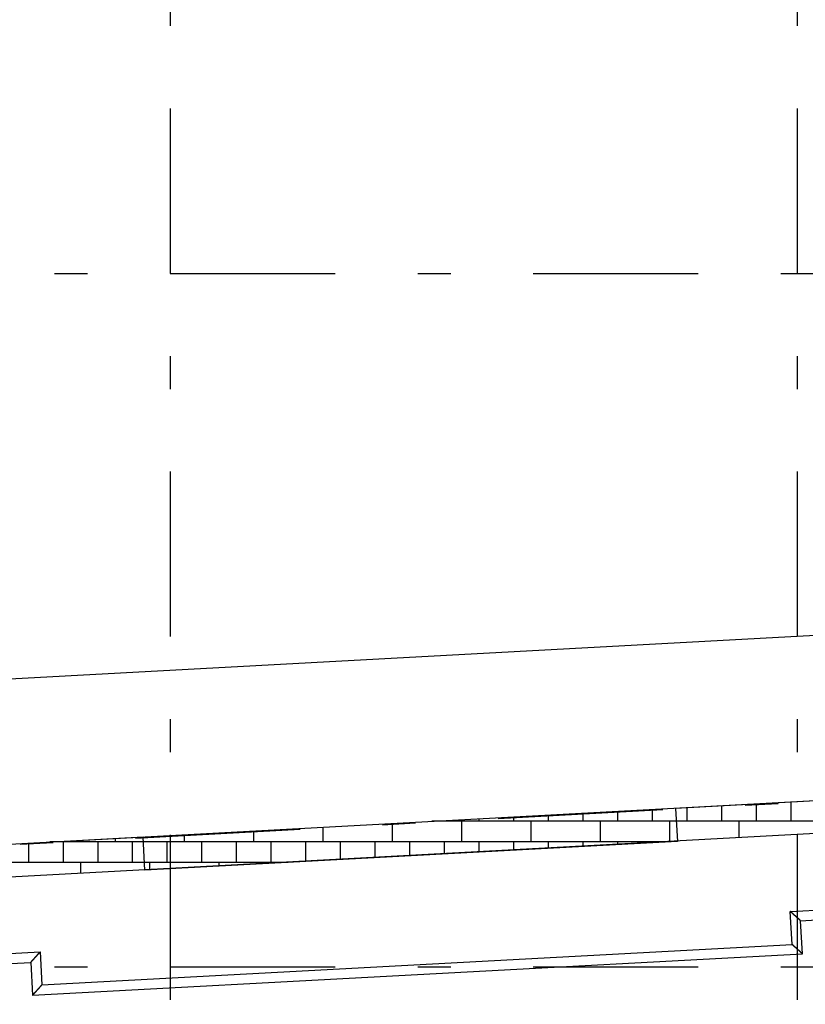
# Model space of a CAD drawing. Extents: x 2 to 87, y -108 to 11.
# Tile 8 of 210: x 13.67 to 16.05, y -93.62 to -90.64. Entities that reach past the tile are written whole.
import ezdxf

# ---------------------------------------------------------------- set-up
doc = ezdxf.new("R2010")
doc.units = 0
doc.header["$MEASUREMENT"] = 0
doc.linetypes.add('DASHDOT', pattern=[1, 0.5, -0.25, 0, -0.25])
for name, color, linetype in [('11', 7, 'CONTINUOUS'), ('18', 7, 'CONTINUOUS'), ('2', 7, 'CONTINUOUS'), ('5', 7, 'CONTINUOUS')]:
    doc.layers.add(name, color=color, linetype=linetype)

msp = doc.modelspace()

# ---------------------------------------------------------------- linework, layer by layer
at = {"layer": '11', "color": 62, "linetype": 'Continuous'}
for p, q in [((18.6987, -92.8638), (15.6589, -93.0281)), ((15.6589, -93.0281), (15.6643, -93.1279)), ((14.0455, -93.1152), (11.0056, -93.2795)), ((14.0509, -93.2151), (14.0455, -93.1152)), ((15.6643, -93.1279), (14.0509, -93.2151)), ((16.0062, -93.3398), (18.387, -93.2112)), ((16.0378, -93.3681), (18.3586, -93.2427)), ((16.0116, -93.4396), (16.0062, -93.3398)), ((16.0432, -93.468), (16.0378, -93.3681)), ((13.7391, -93.5624), (16.0116, -93.4396)), ((11.353, -93.5912), (13.7338, -93.4626)), ((13.7108, -93.594), (16.0432, -93.468)), ((13.7338, -93.4626), (13.7391, -93.5624)), ((11.3845, -93.6195), (13.7054, -93.4941)), ((13.7054, -93.4941), (13.7108, -93.594))]:
    msp.add_line(p, q, dxfattribs=at)
for points in [[(16.0143, -93.347), (16.0142, -93.347), (16.0141, -93.3469), (16.014, -93.3468), (16.0139, -93.3467), (16.0138, -93.3466), (16.0137, -93.3465), (16.0136, -93.3464), (16.0135, -93.3463), (16.0134, -93.3462), (16.0133, -93.3461), (16.0132, -93.3461), (16.0131, -93.346), (16.013, -93.3459), (16.0129, -93.3458), (16.0128, -93.3457), (16.0127, -93.3456), (16.0126, -93.3455), (16.0125, -93.3454), (16.0124, -93.3453), (16.0123, -93.3452), (16.0122, -93.3452), (16.0121, -93.3451), (16.0119, -93.345), (16.0118, -93.3449), (16.0117, -93.3448), (16.0116, -93.3447), (16.0115, -93.3446), (16.0114, -93.3445), (16.0113, -93.3444), (16.0112, -93.3443), (16.0111, -93.3442), (16.011, -93.3442), (16.0109, -93.3441), (16.0108, -93.344), (16.0107, -93.3439), (16.0106, -93.3438), (16.0105, -93.3437), (16.0104, -93.3436), (16.0103, -93.3435), (16.0102, -93.3434), (16.0101, -93.3433), (16.01, -93.3432), (16.0099, -93.3431), (16.0098, -93.3431), (16.0097, -93.343), (16.0096, -93.3429), (16.0095, -93.3428), (16.0094, -93.3427), (16.0093, -93.3426), (16.0092, -93.3425), (16.0091, -93.3424), (16.009, -93.3423), (16.0089, -93.3422), (16.0088, -93.3421), (16.0087, -93.342), (16.0086, -93.3419), (16.0085, -93.3419), (16.0084, -93.3418), (16.0083, -93.3417), (16.0082, -93.3416), (16.008, -93.3415), (16.0079, -93.3414), (16.0078, -93.3413), (16.0077, -93.3412), (16.0076, -93.3411), (16.0075, -93.341), (16.0074, -93.3409), (16.0073, -93.3408), (16.0072, -93.3407), (16.0071, -93.3406), (16.007, -93.3405), (16.0069, -93.3404), (16.0068, -93.3403), (16.0067, -93.3403), (16.0066, -93.3402), (16.0065, -93.3401), (16.0064, -93.34), (16.0063, -93.3399), (16.0062, -93.3398)], [(16.0237, -93.3555), (16.0236, -93.3554), (16.0235, -93.3553), (16.0234, -93.3552), (16.0233, -93.3552), (16.0232, -93.3551), (16.0232, -93.355), (16.0231, -93.3549), (16.023, -93.3548), (16.0229, -93.3548), (16.0228, -93.3547), (16.0227, -93.3546), (16.0226, -93.3545), (16.0225, -93.3545), (16.0224, -93.3544), (16.0224, -93.3543), (16.0223, -93.3542), (16.0222, -93.3541), (16.0221, -93.3541), (16.022, -93.354), (16.0219, -93.3539), (16.0218, -93.3538), (16.0217, -93.3537), (16.0216, -93.3537), (16.0216, -93.3536), (16.0215, -93.3535), (16.0214, -93.3534), (16.0213, -93.3533), (16.0212, -93.3532), (16.0211, -93.3532), (16.021, -93.3531), (16.0209, -93.353), (16.0208, -93.3529), (16.0207, -93.3528), (16.0206, -93.3528), (16.0205, -93.3527), (16.0205, -93.3526), (16.0204, -93.3525), (16.0203, -93.3524), (16.0202, -93.3523), (16.0201, -93.3523), (16.02, -93.3522), (16.0199, -93.3521), (16.0198, -93.352), (16.0197, -93.3519), (16.0196, -93.3518), (16.0195, -93.3518), (16.0194, -93.3517), (16.0193, -93.3516), (16.0192, -93.3515), (16.0191, -93.3514), (16.0191, -93.3513), (16.019, -93.3512), (16.0189, -93.3512), (16.0188, -93.3511), (16.0187, -93.351), (16.0186, -93.3509), (16.0185, -93.3508), (16.0184, -93.3507), (16.0183, -93.3506), (16.0182, -93.3506), (16.0181, -93.3505), (16.018, -93.3504), (16.0179, -93.3503), (16.0178, -93.3502), (16.0177, -93.3501), (16.0176, -93.35), (16.0175, -93.35), (16.0174, -93.3499), (16.0173, -93.3498), (16.0172, -93.3497), (16.0171, -93.3496), (16.017, -93.3495), (16.0169, -93.3494), (16.0168, -93.3493), (16.0167, -93.3493), (16.0166, -93.3492), (16.0165, -93.3491), (16.0165, -93.349), (16.0164, -93.3489), (16.0163, -93.3488), (16.0162, -93.3487), (16.0161, -93.3486), (16.016, -93.3485), (16.0159, -93.3485), (16.0158, -93.3484), (16.0157, -93.3483), (16.0156, -93.3482), (16.0155, -93.3481), (16.0154, -93.348), (16.0153, -93.3479), (16.0152, -93.3478), (16.0151, -93.3478), (16.015, -93.3477), (16.0149, -93.3476), (16.0148, -93.3475), (16.0147, -93.3474), (16.0146, -93.3473), (16.0145, -93.3472), (16.0144, -93.3471), (16.0143, -93.347)], [(16.0312, -93.3622), (16.0311, -93.3622), (16.0311, -93.3621), (16.031, -93.3621), (16.031, -93.362), (16.0309, -93.3619), (16.0308, -93.3619), (16.0308, -93.3618), (16.0307, -93.3618), (16.0306, -93.3617), (16.0306, -93.3617), (16.0305, -93.3616), (16.0304, -93.3615), (16.0304, -93.3615), (16.0303, -93.3614), (16.0302, -93.3614), (16.0302, -93.3613), (16.0301, -93.3612), (16.03, -93.3612), (16.03, -93.3611), (16.0299, -93.3611), (16.0298, -93.361), (16.0298, -93.3609), (16.0297, -93.3609), (16.0296, -93.3608), (16.0295, -93.3607), (16.0295, -93.3607), (16.0294, -93.3606), (16.0293, -93.3606), (16.0293, -93.3605), (16.0292, -93.3604), (16.0291, -93.3604), (16.0291, -93.3603), (16.029, -93.3602), (16.0289, -93.3602), (16.0288, -93.3601), (16.0288, -93.36), (16.0287, -93.36), (16.0286, -93.3599), (16.0285, -93.3599), (16.0285, -93.3598), (16.0284, -93.3597), (16.0283, -93.3597), (16.0283, -93.3596), (16.0282, -93.3595), (16.0281, -93.3595), (16.028, -93.3594), (16.028, -93.3593), (16.0279, -93.3593), (16.0278, -93.3592), (16.0277, -93.3591), (16.0277, -93.359), (16.0276, -93.359), (16.0275, -93.3589), (16.0274, -93.3588), (16.0273, -93.3588), (16.0273, -93.3587), (16.0272, -93.3586), (16.0271, -93.3586), (16.027, -93.3585), (16.027, -93.3584), (16.0269, -93.3584), (16.0268, -93.3583), (16.0267, -93.3582), (16.0266, -93.3581), (16.0266, -93.3581), (16.0265, -93.358), (16.0264, -93.3579), (16.0263, -93.3579), (16.0262, -93.3578), (16.0262, -93.3577), (16.0261, -93.3576), (16.026, -93.3576), (16.0259, -93.3575), (16.0258, -93.3574), (16.0258, -93.3574), (16.0257, -93.3573), (16.0256, -93.3572), (16.0255, -93.3571), (16.0254, -93.3571), (16.0254, -93.357), (16.0253, -93.3569), (16.0252, -93.3568), (16.0251, -93.3568), (16.025, -93.3567), (16.0249, -93.3566), (16.0249, -93.3565), (16.0248, -93.3565), (16.0247, -93.3564), (16.0246, -93.3563), (16.0245, -93.3562), (16.0244, -93.3562), (16.0244, -93.3561), (16.0243, -93.356), (16.0242, -93.3559), (16.0241, -93.3559), (16.024, -93.3558), (16.0239, -93.3557), (16.0238, -93.3556), (16.0238, -93.3555), (16.0237, -93.3555)], [(16.0361, -93.3666), (16.036, -93.3666), (16.036, -93.3665), (16.036, -93.3665), (16.0359, -93.3665), (16.0359, -93.3665), (16.0359, -93.3664), (16.0358, -93.3664), (16.0358, -93.3664), (16.0358, -93.3663), (16.0357, -93.3663), (16.0357, -93.3663), (16.0357, -93.3662), (16.0356, -93.3662), (16.0356, -93.3662), (16.0355, -93.3661), (16.0355, -93.3661), (16.0355, -93.3661), (16.0354, -93.366), (16.0354, -93.366), (16.0353, -93.3659), (16.0353, -93.3659), (16.0353, -93.3659), (16.0352, -93.3658), (16.0352, -93.3658), (16.0351, -93.3658), (16.0351, -93.3657), (16.0351, -93.3657), (16.035, -93.3657), (16.035, -93.3656), (16.0349, -93.3656), (16.0349, -93.3655), (16.0348, -93.3655), (16.0348, -93.3655), (16.0348, -93.3654), (16.0347, -93.3654), (16.0347, -93.3653), (16.0346, -93.3653), (16.0346, -93.3653), (16.0345, -93.3652), (16.0345, -93.3652), (16.0344, -93.3651), (16.0344, -93.3651), (16.0343, -93.3651), (16.0343, -93.365), (16.0343, -93.365), (16.0342, -93.3649), (16.0342, -93.3649), (16.0341, -93.3648), (16.0341, -93.3648), (16.034, -93.3648), (16.034, -93.3647), (16.0339, -93.3647), (16.0339, -93.3646), (16.0338, -93.3646), (16.0338, -93.3645), (16.0337, -93.3645), (16.0337, -93.3644), (16.0336, -93.3644), (16.0336, -93.3644), (16.0335, -93.3643), (16.0335, -93.3643), (16.0334, -93.3642), (16.0334, -93.3642), (16.0333, -93.3641), (16.0332, -93.3641), (16.0332, -93.364), (16.0331, -93.364), (16.0331, -93.3639), (16.033, -93.3639), (16.033, -93.3638), (16.0329, -93.3638), (16.0329, -93.3637), (16.0328, -93.3637), (16.0328, -93.3636), (16.0327, -93.3636), (16.0326, -93.3635), (16.0326, -93.3635), (16.0325, -93.3634), (16.0325, -93.3634), (16.0324, -93.3633), (16.0324, -93.3633), (16.0323, -93.3632), (16.0322, -93.3632), (16.0322, -93.3631), (16.0321, -93.3631), (16.0321, -93.363), (16.032, -93.363), (16.0319, -93.3629), (16.0319, -93.3628), (16.0318, -93.3628), (16.0318, -93.3627), (16.0317, -93.3627), (16.0316, -93.3626), (16.0316, -93.3626), (16.0315, -93.3625), (16.0315, -93.3625), (16.0314, -93.3624), (16.0313, -93.3623), (16.0313, -93.3623), (16.0312, -93.3622)], [(16.0378, -93.3681), (16.0378, -93.3681), (16.0378, -93.3681), (16.0378, -93.3681), (16.0378, -93.3681), (16.0378, -93.3681), (16.0378, -93.3681), (16.0377, -93.3681), (16.0377, -93.3681), (16.0377, -93.3681), (16.0377, -93.3681), (16.0377, -93.3681), (16.0377, -93.3681), (16.0377, -93.3681), (16.0377, -93.3681), (16.0377, -93.3681), (16.0377, -93.3681), (16.0377, -93.3681), (16.0377, -93.3681), (16.0377, -93.3681), (16.0377, -93.3681), (16.0377, -93.3681), (16.0377, -93.368), (16.0377, -93.368), (16.0377, -93.368), (16.0377, -93.368), (16.0376, -93.368), (16.0376, -93.368), (16.0376, -93.368), (16.0376, -93.368), (16.0376, -93.368), (16.0376, -93.368), (16.0376, -93.368), (16.0376, -93.368), (16.0376, -93.3679), (16.0375, -93.3679), (16.0375, -93.3679), (16.0375, -93.3679), (16.0375, -93.3679), (16.0375, -93.3679), (16.0375, -93.3679), (16.0375, -93.3679), (16.0375, -93.3678), (16.0374, -93.3678), (16.0374, -93.3678), (16.0374, -93.3678), (16.0374, -93.3678), (16.0374, -93.3678), (16.0374, -93.3678), (16.0374, -93.3678), (16.0373, -93.3677), (16.0373, -93.3677), (16.0373, -93.3677), (16.0373, -93.3677), (16.0373, -93.3677), (16.0372, -93.3677), (16.0372, -93.3676), (16.0372, -93.3676), (16.0372, -93.3676), (16.0372, -93.3676), (16.0371, -93.3676), (16.0371, -93.3676), (16.0371, -93.3675), (16.0371, -93.3675), (16.0371, -93.3675), (16.037, -93.3675), (16.037, -93.3675), (16.037, -93.3674), (16.037, -93.3674), (16.037, -93.3674), (16.0369, -93.3674), (16.0369, -93.3674), (16.0369, -93.3673), (16.0369, -93.3673), (16.0368, -93.3673), (16.0368, -93.3673), (16.0368, -93.3672), (16.0368, -93.3672), (16.0367, -93.3672), (16.0367, -93.3672), (16.0367, -93.3671), (16.0367, -93.3671), (16.0366, -93.3671), (16.0366, -93.3671), (16.0366, -93.367), (16.0365, -93.367), (16.0365, -93.367), (16.0365, -93.367), (16.0365, -93.3669), (16.0364, -93.3669), (16.0364, -93.3669), (16.0364, -93.3669), (16.0363, -93.3668), (16.0363, -93.3668), (16.0363, -93.3668), (16.0362, -93.3668), (16.0362, -93.3667), (16.0362, -93.3667), (16.0361, -93.3667), (16.0361, -93.3666), (16.0361, -93.3666)], [(16.0197, -93.4469), (16.0196, -93.4468), (16.0195, -93.4467), (16.0194, -93.4466), (16.0193, -93.4465), (16.0192, -93.4464), (16.0191, -93.4464), (16.019, -93.4463), (16.0189, -93.4462), (16.0188, -93.4461), (16.0187, -93.446), (16.0186, -93.4459), (16.0185, -93.4458), (16.0184, -93.4457), (16.0183, -93.4456), (16.0182, -93.4455), (16.0181, -93.4454), (16.018, -93.4454), (16.0179, -93.4453), (16.0178, -93.4452), (16.0177, -93.4451), (16.0176, -93.445), (16.0175, -93.4449), (16.0174, -93.4448), (16.0173, -93.4447), (16.0172, -93.4446), (16.0171, -93.4445), (16.017, -93.4444), (16.0169, -93.4444), (16.0168, -93.4443), (16.0167, -93.4442), (16.0166, -93.4441), (16.0164, -93.444), (16.0163, -93.4439), (16.0162, -93.4438), (16.0161, -93.4437), (16.016, -93.4436), (16.0159, -93.4435), (16.0158, -93.4434), (16.0157, -93.4433), (16.0156, -93.4432), (16.0155, -93.4432), (16.0154, -93.4431), (16.0153, -93.443), (16.0152, -93.4429), (16.0151, -93.4428), (16.015, -93.4427), (16.0149, -93.4426), (16.0148, -93.4425), (16.0147, -93.4424), (16.0146, -93.4423), (16.0145, -93.4422), (16.0144, -93.4421), (16.0143, -93.442), (16.0142, -93.442), (16.0141, -93.4419), (16.014, -93.4418), (16.0139, -93.4417), (16.0138, -93.4416), (16.0137, -93.4415), (16.0136, -93.4414), (16.0135, -93.4413), (16.0134, -93.4412), (16.0133, -93.4411), (16.0132, -93.441), (16.013, -93.4409), (16.0129, -93.4408), (16.0128, -93.4407), (16.0127, -93.4407), (16.0126, -93.4406), (16.0125, -93.4405), (16.0124, -93.4404), (16.0123, -93.4403), (16.0122, -93.4402), (16.0121, -93.4401), (16.012, -93.44), (16.0119, -93.4399), (16.0118, -93.4398), (16.0117, -93.4397), (16.0116, -93.4396)], [(16.0291, -93.4553), (16.029, -93.4553), (16.0289, -93.4552), (16.0288, -93.4551), (16.0287, -93.455), (16.0286, -93.4549), (16.0285, -93.4549), (16.0285, -93.4548), (16.0284, -93.4547), (16.0283, -93.4546), (16.0282, -93.4545), (16.0281, -93.4545), (16.028, -93.4544), (16.0279, -93.4543), (16.0278, -93.4542), (16.0278, -93.4542), (16.0277, -93.4541), (16.0276, -93.454), (16.0275, -93.4539), (16.0274, -93.4538), (16.0273, -93.4537), (16.0272, -93.4537), (16.0271, -93.4536), (16.027, -93.4535), (16.0269, -93.4534), (16.0269, -93.4533), (16.0268, -93.4533), (16.0267, -93.4532), (16.0266, -93.4531), (16.0265, -93.453), (16.0264, -93.4529), (16.0263, -93.4529), (16.0262, -93.4528), (16.0261, -93.4527), (16.026, -93.4526), (16.0259, -93.4525), (16.0259, -93.4524), (16.0258, -93.4524), (16.0257, -93.4523), (16.0256, -93.4522), (16.0255, -93.4521), (16.0254, -93.452), (16.0253, -93.4519), (16.0252, -93.4519), (16.0251, -93.4518), (16.025, -93.4517), (16.0249, -93.4516), (16.0248, -93.4515), (16.0247, -93.4514), (16.0246, -93.4514), (16.0245, -93.4513), (16.0244, -93.4512), (16.0244, -93.4511), (16.0243, -93.451), (16.0242, -93.4509), (16.0241, -93.4508), (16.024, -93.4508), (16.0239, -93.4507), (16.0238, -93.4506), (16.0237, -93.4505), (16.0236, -93.4504), (16.0235, -93.4503), (16.0234, -93.4502), (16.0233, -93.4502), (16.0232, -93.4501), (16.0231, -93.45), (16.023, -93.4499), (16.0229, -93.4498), (16.0228, -93.4497), (16.0227, -93.4496), (16.0226, -93.4495), (16.0225, -93.4495), (16.0224, -93.4494), (16.0223, -93.4493), (16.0222, -93.4492), (16.0221, -93.4491), (16.022, -93.449), (16.0219, -93.4489), (16.0218, -93.4488), (16.0217, -93.4488), (16.0216, -93.4487), (16.0215, -93.4486), (16.0214, -93.4485), (16.0213, -93.4484), (16.0213, -93.4483), (16.0212, -93.4482), (16.0211, -93.4481), (16.021, -93.4481), (16.0209, -93.448), (16.0208, -93.4479), (16.0207, -93.4478), (16.0206, -93.4477), (16.0205, -93.4476), (16.0204, -93.4475), (16.0203, -93.4474), (16.0202, -93.4473), (16.0201, -93.4473), (16.02, -93.4472), (16.0199, -93.4471), (16.0198, -93.447), (16.0197, -93.4469)], [(13.7113, -93.4876), (13.7114, -93.4875), (13.7114, -93.4874), (13.7115, -93.4874), (13.7115, -93.4873), (13.7116, -93.4873), (13.7116, -93.4872), (13.7117, -93.4871), (13.7118, -93.4871), (13.7118, -93.487), (13.7119, -93.4869), (13.7119, -93.4869), (13.712, -93.4868), (13.7121, -93.4867), (13.7121, -93.4867), (13.7122, -93.4866), (13.7122, -93.4865), (13.7123, -93.4865), (13.7124, -93.4864), (13.7124, -93.4863), (13.7125, -93.4863), (13.7125, -93.4862), (13.7126, -93.4861), (13.7127, -93.4861), (13.7127, -93.486), (13.7128, -93.4859), (13.7129, -93.4858), (13.7129, -93.4858), (13.713, -93.4857), (13.713, -93.4856), (13.7131, -93.4856), (13.7132, -93.4855), (13.7132, -93.4854), (13.7133, -93.4854), (13.7134, -93.4853), (13.7134, -93.4852), (13.7135, -93.4851), (13.7136, -93.4851), (13.7136, -93.485), (13.7137, -93.4849), (13.7137, -93.4848), (13.7138, -93.4848), (13.7139, -93.4847), (13.7139, -93.4846), (13.714, -93.4845), (13.7141, -93.4845), (13.7141, -93.4844), (13.7142, -93.4843), (13.7143, -93.4842), (13.7143, -93.4842), (13.7144, -93.4841), (13.7145, -93.484), (13.7146, -93.4839), (13.7146, -93.4839), (13.7147, -93.4838), (13.7148, -93.4837), (13.7148, -93.4836), (13.7149, -93.4836), (13.715, -93.4835), (13.715, -93.4834), (13.7151, -93.4833), (13.7152, -93.4833), (13.7152, -93.4832), (13.7153, -93.4831), (13.7154, -93.483), (13.7155, -93.4829), (13.7155, -93.4829), (13.7156, -93.4828), (13.7157, -93.4827), (13.7157, -93.4826), (13.7158, -93.4825), (13.7159, -93.4825), (13.716, -93.4824), (13.716, -93.4823), (13.7161, -93.4822), (13.7162, -93.4821), (13.7163, -93.4821), (13.7163, -93.482), (13.7164, -93.4819), (13.7165, -93.4818), (13.7165, -93.4817), (13.7166, -93.4816), (13.7167, -93.4816), (13.7168, -93.4815), (13.7168, -93.4814), (13.7169, -93.4813), (13.717, -93.4812), (13.7171, -93.4811), (13.7171, -93.4811), (13.7172, -93.481), (13.7173, -93.4809), (13.7174, -93.4808), (13.7174, -93.4807), (13.7175, -93.4806), (13.7176, -93.4806), (13.7177, -93.4805), (13.7178, -93.4804), (13.7178, -93.4803), (13.7179, -93.4802), (13.718, -93.4801), (13.7181, -93.48)], [(13.7181, -93.48), (13.7181, -93.48), (13.7182, -93.4799), (13.7183, -93.4798), (13.7184, -93.4797), (13.7185, -93.4796), (13.7185, -93.4795), (13.7186, -93.4794), (13.7187, -93.4793), (13.7188, -93.4793), (13.7188, -93.4792), (13.7189, -93.4791), (13.719, -93.479), (13.7191, -93.4789), (13.7192, -93.4788), (13.7192, -93.4787), (13.7193, -93.4786), (13.7194, -93.4785), (13.7195, -93.4785), (13.7196, -93.4784), (13.7196, -93.4783), (13.7197, -93.4782), (13.7198, -93.4781), (13.7199, -93.478), (13.72, -93.4779), (13.72, -93.4778), (13.7201, -93.4777), (13.7202, -93.4776), (13.7203, -93.4776), (13.7204, -93.4775), (13.7204, -93.4774), (13.7205, -93.4773), (13.7206, -93.4772), (13.7207, -93.4771), (13.7208, -93.477), (13.7209, -93.4769), (13.7209, -93.4768), (13.721, -93.4767), (13.7211, -93.4766), (13.7212, -93.4765), (13.7213, -93.4765), (13.7214, -93.4764), (13.7214, -93.4763), (13.7215, -93.4762), (13.7216, -93.4761), (13.7217, -93.476), (13.7218, -93.4759), (13.7219, -93.4758), (13.7219, -93.4757), (13.722, -93.4756), (13.7221, -93.4755), (13.7222, -93.4754), (13.7223, -93.4753), (13.7224, -93.4752), (13.7225, -93.4751), (13.7225, -93.475), (13.7226, -93.4749), (13.7227, -93.4749), (13.7228, -93.4748), (13.7229, -93.4747), (13.723, -93.4746), (13.7231, -93.4745), (13.7231, -93.4744), (13.7232, -93.4743), (13.7233, -93.4742), (13.7234, -93.4741), (13.7235, -93.474), (13.7236, -93.4739), (13.7237, -93.4738), (13.7238, -93.4737), (13.7238, -93.4736), (13.7239, -93.4735), (13.724, -93.4734), (13.7241, -93.4733), (13.7242, -93.4732), (13.7243, -93.4731), (13.7244, -93.473), (13.7245, -93.4729), (13.7245, -93.4728), (13.7246, -93.4727), (13.7247, -93.4726), (13.7248, -93.4725), (13.7249, -93.4724), (13.725, -93.4723), (13.7251, -93.4722), (13.7252, -93.4721), (13.7252, -93.472), (13.7253, -93.4719), (13.7254, -93.4718), (13.7255, -93.4717), (13.7256, -93.4716), (13.7257, -93.4715), (13.7258, -93.4714), (13.7259, -93.4713), (13.726, -93.4712), (13.726, -93.4711), (13.7261, -93.471), (13.7262, -93.4709), (13.7263, -93.4708), (13.7264, -93.4707), (13.7265, -93.4706)], [(13.7265, -93.4706), (13.7266, -93.4705), (13.7267, -93.4704), (13.7268, -93.4703), (13.7269, -93.4702), (13.7269, -93.4701), (13.727, -93.47), (13.7271, -93.4699), (13.7272, -93.4698), (13.7273, -93.4697), (13.7274, -93.4696), (13.7275, -93.4695), (13.7276, -93.4694), (13.7277, -93.4693), (13.7277, -93.4692), (13.7278, -93.4691), (13.7279, -93.469), (13.728, -93.4689), (13.7281, -93.4688), (13.7282, -93.4687), (13.7283, -93.4686), (13.7284, -93.4685), (13.7285, -93.4684), (13.7286, -93.4683), (13.7287, -93.4682), (13.7287, -93.4681), (13.7288, -93.468), (13.7289, -93.4679), (13.729, -93.4678), (13.7291, -93.4677), (13.7292, -93.4676), (13.7293, -93.4675), (13.7294, -93.4674), (13.7295, -93.4673), (13.7296, -93.4672), (13.7297, -93.4671), (13.7297, -93.467), (13.7298, -93.4669), (13.7299, -93.4668), (13.73, -93.4667), (13.7301, -93.4666), (13.7302, -93.4665), (13.7303, -93.4664), (13.7304, -93.4663), (13.7305, -93.4662), (13.7306, -93.4661), (13.7307, -93.466), (13.7308, -93.4659), (13.7308, -93.4658), (13.7309, -93.4657), (13.731, -93.4656), (13.7311, -93.4654), (13.7312, -93.4653), (13.7313, -93.4652), (13.7314, -93.4651), (13.7315, -93.465), (13.7316, -93.4649), (13.7317, -93.4648), (13.7318, -93.4647), (13.7319, -93.4646), (13.732, -93.4645), (13.7321, -93.4644), (13.7321, -93.4643), (13.7322, -93.4642), (13.7323, -93.4641), (13.7324, -93.464), (13.7325, -93.4639), (13.7326, -93.4638), (13.7327, -93.4637), (13.7328, -93.4636), (13.7329, -93.4635), (13.733, -93.4634), (13.7331, -93.4633), (13.7332, -93.4632), (13.7333, -93.4631), (13.7334, -93.463), (13.7335, -93.4629), (13.7336, -93.4628), (13.7337, -93.4627), (13.7338, -93.4626)], [(16.0366, -93.4621), (16.0365, -93.462), (16.0365, -93.462), (16.0364, -93.4619), (16.0363, -93.4619), (16.0363, -93.4618), (16.0362, -93.4617), (16.0361, -93.4617), (16.0361, -93.4616), (16.036, -93.4616), (16.036, -93.4615), (16.0359, -93.4615), (16.0358, -93.4614), (16.0358, -93.4613), (16.0357, -93.4613), (16.0356, -93.4612), (16.0356, -93.4612), (16.0355, -93.4611), (16.0354, -93.461), (16.0353, -93.461), (16.0353, -93.4609), (16.0352, -93.4609), (16.0351, -93.4608), (16.0351, -93.4607), (16.035, -93.4607), (16.0349, -93.4606), (16.0349, -93.4605), (16.0348, -93.4605), (16.0347, -93.4604), (16.0347, -93.4604), (16.0346, -93.4603), (16.0345, -93.4602), (16.0344, -93.4602), (16.0344, -93.4601), (16.0343, -93.46), (16.0342, -93.46), (16.0342, -93.4599), (16.0341, -93.4598), (16.034, -93.4598), (16.0339, -93.4597), (16.0339, -93.4596), (16.0338, -93.4596), (16.0337, -93.4595), (16.0336, -93.4594), (16.0336, -93.4594), (16.0335, -93.4593), (16.0334, -93.4592), (16.0334, -93.4592), (16.0333, -93.4591), (16.0332, -93.459), (16.0331, -93.459), (16.033, -93.4589), (16.033, -93.4588), (16.0329, -93.4588), (16.0328, -93.4587), (16.0327, -93.4586), (16.0327, -93.4586), (16.0326, -93.4585), (16.0325, -93.4584), (16.0324, -93.4584), (16.0324, -93.4583), (16.0323, -93.4582), (16.0322, -93.4581), (16.0321, -93.4581), (16.032, -93.458), (16.032, -93.4579), (16.0319, -93.4579), (16.0318, -93.4578), (16.0317, -93.4577), (16.0316, -93.4576), (16.0316, -93.4576), (16.0315, -93.4575), (16.0314, -93.4574), (16.0313, -93.4574), (16.0312, -93.4573), (16.0312, -93.4572), (16.0311, -93.4571), (16.031, -93.4571), (16.0309, -93.457), (16.0308, -93.4569), (16.0307, -93.4568), (16.0307, -93.4568), (16.0306, -93.4567), (16.0305, -93.4566), (16.0304, -93.4565), (16.0303, -93.4565), (16.0303, -93.4564), (16.0302, -93.4563), (16.0301, -93.4562), (16.03, -93.4562), (16.0299, -93.4561), (16.0298, -93.456), (16.0297, -93.4559), (16.0297, -93.4559), (16.0296, -93.4558), (16.0295, -93.4557), (16.0294, -93.4556), (16.0293, -93.4556), (16.0292, -93.4555), (16.0291, -93.4554), (16.0291, -93.4553)], [(16.0415, -93.4665), (16.0414, -93.4664), (16.0414, -93.4664), (16.0414, -93.4664), (16.0413, -93.4663), (16.0413, -93.4663), (16.0413, -93.4663), (16.0412, -93.4662), (16.0412, -93.4662), (16.0412, -93.4662), (16.0411, -93.4661), (16.0411, -93.4661), (16.041, -93.4661), (16.041, -93.466), (16.041, -93.466), (16.0409, -93.466), (16.0409, -93.4659), (16.0409, -93.4659), (16.0408, -93.4659), (16.0408, -93.4658), (16.0407, -93.4658), (16.0407, -93.4658), (16.0407, -93.4657), (16.0406, -93.4657), (16.0406, -93.4657), (16.0405, -93.4656), (16.0405, -93.4656), (16.0405, -93.4655), (16.0404, -93.4655), (16.0404, -93.4655), (16.0403, -93.4654), (16.0403, -93.4654), (16.0402, -93.4654), (16.0402, -93.4653), (16.0402, -93.4653), (16.0401, -93.4652), (16.0401, -93.4652), (16.04, -93.4652), (16.04, -93.4651), (16.0399, -93.4651), (16.0399, -93.465), (16.0398, -93.465), (16.0398, -93.465), (16.0397, -93.4649), (16.0397, -93.4649), (16.0396, -93.4648), (16.0396, -93.4648), (16.0396, -93.4647), (16.0395, -93.4647), (16.0395, -93.4647), (16.0394, -93.4646), (16.0394, -93.4646), (16.0393, -93.4645), (16.0393, -93.4645), (16.0392, -93.4644), (16.0392, -93.4644), (16.0391, -93.4643), (16.0391, -93.4643), (16.039, -93.4643), (16.039, -93.4642), (16.0389, -93.4642), (16.0389, -93.4641), (16.0388, -93.4641), (16.0387, -93.464), (16.0387, -93.464), (16.0386, -93.4639), (16.0386, -93.4639), (16.0385, -93.4638), (16.0385, -93.4638), (16.0384, -93.4637), (16.0384, -93.4637), (16.0383, -93.4636), (16.0383, -93.4636), (16.0382, -93.4635), (16.0382, -93.4635), (16.0381, -93.4634), (16.038, -93.4634), (16.038, -93.4633), (16.0379, -93.4633), (16.0379, -93.4632), (16.0378, -93.4632), (16.0378, -93.4631), (16.0377, -93.4631), (16.0376, -93.463), (16.0376, -93.463), (16.0375, -93.4629), (16.0375, -93.4629), (16.0374, -93.4628), (16.0373, -93.4628), (16.0373, -93.4627), (16.0372, -93.4626), (16.0372, -93.4626), (16.0371, -93.4625), (16.037, -93.4625), (16.037, -93.4624), (16.0369, -93.4624), (16.0369, -93.4623), (16.0368, -93.4623), (16.0367, -93.4622), (16.0367, -93.4621), (16.0366, -93.4621)], [(16.0432, -93.468), (16.0432, -93.468), (16.0432, -93.468), (16.0432, -93.468), (16.0431, -93.468), (16.0431, -93.468), (16.0431, -93.468), (16.0431, -93.468), (16.0431, -93.468), (16.0431, -93.468), (16.0431, -93.468), (16.0431, -93.468), (16.0431, -93.4679), (16.0431, -93.4679), (16.0431, -93.4679), (16.0431, -93.4679), (16.0431, -93.4679), (16.0431, -93.4679), (16.0431, -93.4679), (16.0431, -93.4679), (16.0431, -93.4679), (16.0431, -93.4679), (16.0431, -93.4679), (16.0431, -93.4679), (16.0431, -93.4679), (16.043, -93.4679), (16.043, -93.4679), (16.043, -93.4679), (16.043, -93.4679), (16.043, -93.4678), (16.043, -93.4678), (16.043, -93.4678), (16.043, -93.4678), (16.043, -93.4678), (16.043, -93.4678), (16.0429, -93.4678), (16.0429, -93.4678), (16.0429, -93.4678), (16.0429, -93.4678), (16.0429, -93.4677), (16.0429, -93.4677), (16.0429, -93.4677), (16.0429, -93.4677), (16.0428, -93.4677), (16.0428, -93.4677), (16.0428, -93.4677), (16.0428, -93.4676), (16.0428, -93.4676), (16.0428, -93.4676), (16.0427, -93.4676), (16.0427, -93.4676), (16.0427, -93.4676), (16.0427, -93.4676), (16.0427, -93.4675), (16.0427, -93.4675), (16.0426, -93.4675), (16.0426, -93.4675), (16.0426, -93.4675), (16.0426, -93.4675), (16.0426, -93.4674), (16.0425, -93.4674), (16.0425, -93.4674), (16.0425, -93.4674), (16.0425, -93.4674), (16.0425, -93.4673), (16.0424, -93.4673), (16.0424, -93.4673), (16.0424, -93.4673), (16.0424, -93.4673), (16.0423, -93.4672), (16.0423, -93.4672), (16.0423, -93.4672), (16.0423, -93.4672), (16.0423, -93.4672), (16.0422, -93.4671), (16.0422, -93.4671), (16.0422, -93.4671), (16.0422, -93.4671), (16.0421, -93.467), (16.0421, -93.467), (16.0421, -93.467), (16.042, -93.467), (16.042, -93.467), (16.042, -93.4669), (16.042, -93.4669), (16.0419, -93.4669), (16.0419, -93.4669), (16.0419, -93.4668), (16.0418, -93.4668), (16.0418, -93.4668), (16.0418, -93.4667), (16.0418, -93.4667), (16.0417, -93.4667), (16.0417, -93.4667), (16.0417, -93.4666), (16.0416, -93.4666), (16.0416, -93.4666), (16.0416, -93.4666), (16.0415, -93.4665), (16.0415, -93.4665), (16.0415, -93.4665)], [(13.7054, -93.4941), (13.7054, -93.4941), (13.7054, -93.4941), (13.7054, -93.4941), (13.7054, -93.4941), (13.7054, -93.4941), (13.7054, -93.4941), (13.7054, -93.4941), (13.7054, -93.4941), (13.7054, -93.4941), (13.7054, -93.4941), (13.7054, -93.4941), (13.7054, -93.4941), (13.7054, -93.4941), (13.7054, -93.4941), (13.7054, -93.4941), (13.7055, -93.4941), (13.7055, -93.4941), (13.7055, -93.4941), (13.7055, -93.4941), (13.7055, -93.4941), (13.7055, -93.4941), (13.7055, -93.494), (13.7055, -93.494), (13.7055, -93.494), (13.7055, -93.494), (13.7055, -93.494), (13.7055, -93.494), (13.7055, -93.494), (13.7055, -93.494), (13.7056, -93.494), (13.7056, -93.494), (13.7056, -93.494), (13.7056, -93.4939), (13.7056, -93.4939), (13.7056, -93.4939), (13.7056, -93.4939), (13.7056, -93.4939), (13.7056, -93.4939), (13.7056, -93.4939), (13.7057, -93.4939), (13.7057, -93.4938), (13.7057, -93.4938), (13.7057, -93.4938), (13.7057, -93.4938), (13.7057, -93.4938), (13.7057, -93.4938), (13.7058, -93.4938), (13.7058, -93.4937), (13.7058, -93.4937), (13.7058, -93.4937), (13.7058, -93.4937), (13.7058, -93.4937), (13.7058, -93.4937), (13.7059, -93.4936), (13.7059, -93.4936), (13.7059, -93.4936), (13.7059, -93.4936), (13.7059, -93.4936), (13.7059, -93.4935), (13.706, -93.4935), (13.706, -93.4935), (13.706, -93.4935), (13.706, -93.4935), (13.706, -93.4934), (13.7061, -93.4934), (13.7061, -93.4934), (13.7061, -93.4934), (13.7061, -93.4933), (13.7061, -93.4933), (13.7062, -93.4933), (13.7062, -93.4933), (13.7062, -93.4933), (13.7062, -93.4932), (13.7062, -93.4932), (13.7063, -93.4932), (13.7063, -93.4932), (13.7063, -93.4931), (13.7063, -93.4931), (13.7064, -93.4931), (13.7064, -93.493), (13.7064, -93.493), (13.7064, -93.493), (13.7065, -93.493), (13.7065, -93.4929), (13.7065, -93.4929), (13.7065, -93.4929), (13.7066, -93.4929), (13.7066, -93.4928), (13.7066, -93.4928), (13.7066, -93.4928), (13.7067, -93.4927), (13.7067, -93.4927), (13.7067, -93.4927), (13.7068, -93.4926), (13.7068, -93.4926), (13.7068, -93.4926), (13.7068, -93.4925), (13.7069, -93.4925), (13.7069, -93.4925), (13.7069, -93.4924)], [(13.7069, -93.4924), (13.707, -93.4924), (13.707, -93.4924), (13.707, -93.4923), (13.707, -93.4923), (13.7071, -93.4923), (13.7071, -93.4922), (13.7071, -93.4922), (13.7072, -93.4922), (13.7072, -93.4921), (13.7072, -93.4921), (13.7073, -93.4921), (13.7073, -93.492), (13.7073, -93.492), (13.7074, -93.4919), (13.7074, -93.4919), (13.7074, -93.4919), (13.7075, -93.4918), (13.7075, -93.4918), (13.7075, -93.4918), (13.7076, -93.4917), (13.7076, -93.4917), (13.7077, -93.4916), (13.7077, -93.4916), (13.7077, -93.4916), (13.7078, -93.4915), (13.7078, -93.4915), (13.7078, -93.4914), (13.7079, -93.4914), (13.7079, -93.4913), (13.708, -93.4913), (13.708, -93.4913), (13.708, -93.4912), (13.7081, -93.4912), (13.7081, -93.4911), (13.7081, -93.4911), (13.7082, -93.491), (13.7082, -93.491), (13.7083, -93.4909), (13.7083, -93.4909), (13.7084, -93.4909), (13.7084, -93.4908), (13.7084, -93.4908), (13.7085, -93.4907), (13.7085, -93.4907), (13.7086, -93.4906), (13.7086, -93.4906), (13.7086, -93.4905), (13.7087, -93.4905), (13.7087, -93.4904), (13.7088, -93.4904), (13.7088, -93.4903), (13.7089, -93.4903), (13.7089, -93.4902), (13.709, -93.4902), (13.709, -93.4901), (13.709, -93.4901), (13.7091, -93.49), (13.7091, -93.49), (13.7092, -93.4899), (13.7092, -93.4899), (13.7093, -93.4898), (13.7093, -93.4898), (13.7094, -93.4897), (13.7094, -93.4897), (13.7095, -93.4896), (13.7095, -93.4896), (13.7096, -93.4895), (13.7096, -93.4895), (13.7097, -93.4894), (13.7097, -93.4893), (13.7098, -93.4893), (13.7098, -93.4892), (13.7099, -93.4892), (13.7099, -93.4891), (13.71, -93.4891), (13.71, -93.489), (13.7101, -93.489), (13.7101, -93.4889), (13.7102, -93.4888), (13.7102, -93.4888), (13.7103, -93.4887), (13.7103, -93.4887), (13.7104, -93.4886), (13.7104, -93.4886), (13.7105, -93.4885), (13.7105, -93.4884), (13.7106, -93.4884), (13.7106, -93.4883), (13.7107, -93.4883), (13.7107, -93.4882), (13.7108, -93.4881), (13.7108, -93.4881), (13.7109, -93.488), (13.711, -93.488), (13.711, -93.4879), (13.7111, -93.4878), (13.7111, -93.4878), (13.7112, -93.4877), (13.7112, -93.4876), (13.7113, -93.4876)], [(13.7235, -93.5799), (13.7235, -93.5798), (13.7236, -93.5797), (13.7237, -93.5796), (13.7238, -93.5795), (13.7238, -93.5795), (13.7239, -93.5794), (13.724, -93.5793), (13.7241, -93.5792), (13.7242, -93.5791), (13.7242, -93.579), (13.7243, -93.5789), (13.7244, -93.5788), (13.7245, -93.5788), (13.7246, -93.5787), (13.7246, -93.5786), (13.7247, -93.5785), (13.7248, -93.5784), (13.7249, -93.5783), (13.725, -93.5782), (13.725, -93.5781), (13.7251, -93.578), (13.7252, -93.578), (13.7253, -93.5779), (13.7254, -93.5778), (13.7254, -93.5777), (13.7255, -93.5776), (13.7256, -93.5775), (13.7257, -93.5774), (13.7258, -93.5773), (13.7258, -93.5772), (13.7259, -93.5771), (13.726, -93.5771), (13.7261, -93.577), (13.7262, -93.5769), (13.7263, -93.5768), (13.7263, -93.5767), (13.7264, -93.5766), (13.7265, -93.5765), (13.7266, -93.5764), (13.7267, -93.5763), (13.7268, -93.5762), (13.7268, -93.5761), (13.7269, -93.576), (13.727, -93.5759), (13.7271, -93.5758), (13.7272, -93.5758), (13.7273, -93.5757), (13.7273, -93.5756), (13.7274, -93.5755), (13.7275, -93.5754), (13.7276, -93.5753), (13.7277, -93.5752), (13.7278, -93.5751), (13.7279, -93.575), (13.7279, -93.5749), (13.728, -93.5748), (13.7281, -93.5747), (13.7282, -93.5746), (13.7283, -93.5745), (13.7284, -93.5744), (13.7285, -93.5743), (13.7285, -93.5742), (13.7286, -93.5741), (13.7287, -93.574), (13.7288, -93.5739), (13.7289, -93.5738), (13.729, -93.5737), (13.7291, -93.5736), (13.7291, -93.5735), (13.7292, -93.5734), (13.7293, -93.5734), (13.7294, -93.5733), (13.7295, -93.5732), (13.7296, -93.5731), (13.7297, -93.573), (13.7298, -93.5729), (13.7298, -93.5728), (13.7299, -93.5727), (13.73, -93.5726), (13.7301, -93.5725), (13.7302, -93.5724), (13.7303, -93.5723), (13.7304, -93.5722), (13.7305, -93.5721), (13.7305, -93.572), (13.7306, -93.5719), (13.7307, -93.5718), (13.7308, -93.5717), (13.7309, -93.5716), (13.731, -93.5715), (13.7311, -93.5714), (13.7312, -93.5713), (13.7313, -93.5712), (13.7314, -93.5711), (13.7314, -93.571), (13.7315, -93.5709), (13.7316, -93.5708), (13.7317, -93.5707), (13.7318, -93.5706), (13.7319, -93.5705)], [(13.7319, -93.5705), (13.732, -93.5704), (13.7321, -93.5703), (13.7322, -93.5702), (13.7322, -93.5701), (13.7323, -93.57), (13.7324, -93.5699), (13.7325, -93.5698), (13.7326, -93.5697), (13.7327, -93.5696), (13.7328, -93.5695), (13.7329, -93.5694), (13.733, -93.5693), (13.7331, -93.5692), (13.7332, -93.5691), (13.7332, -93.569), (13.7333, -93.5689), (13.7334, -93.5688), (13.7335, -93.5687), (13.7336, -93.5686), (13.7337, -93.5685), (13.7338, -93.5684), (13.7339, -93.5683), (13.734, -93.5682), (13.7341, -93.5681), (13.7342, -93.568), (13.7342, -93.5679), (13.7343, -93.5678), (13.7344, -93.5677), (13.7345, -93.5676), (13.7346, -93.5675), (13.7347, -93.5674), (13.7348, -93.5673), (13.7349, -93.5672), (13.735, -93.5671), (13.7351, -93.567), (13.7352, -93.5669), (13.7353, -93.5668), (13.7354, -93.5667), (13.7354, -93.5666), (13.7355, -93.5665), (13.7356, -93.5664), (13.7357, -93.5663), (13.7358, -93.5662), (13.7359, -93.5661), (13.736, -93.5659), (13.7361, -93.5658), (13.7362, -93.5657), (13.7363, -93.5656), (13.7364, -93.5655), (13.7365, -93.5654), (13.7366, -93.5653), (13.7366, -93.5652), (13.7367, -93.5651), (13.7368, -93.565), (13.7369, -93.5649), (13.737, -93.5648), (13.7371, -93.5647), (13.7372, -93.5646), (13.7373, -93.5645), (13.7374, -93.5644), (13.7375, -93.5643), (13.7376, -93.5642), (13.7377, -93.5641), (13.7378, -93.564), (13.7378, -93.5639), (13.7379, -93.5638), (13.738, -93.5637), (13.7381, -93.5636), (13.7382, -93.5635), (13.7383, -93.5634), (13.7384, -93.5632), (13.7385, -93.5631), (13.7386, -93.563), (13.7387, -93.5629), (13.7388, -93.5628), (13.7389, -93.5627), (13.739, -93.5626), (13.7391, -93.5625), (13.7391, -93.5624)], [(13.7108, -93.594), (13.7108, -93.594), (13.7108, -93.594), (13.7108, -93.594), (13.7108, -93.594), (13.7108, -93.594), (13.7108, -93.594), (13.7108, -93.594), (13.7108, -93.594), (13.7108, -93.594), (13.7108, -93.594), (13.7108, -93.594), (13.7108, -93.594), (13.7108, -93.594), (13.7108, -93.5939), (13.7108, -93.5939), (13.7108, -93.5939), (13.7109, -93.5939), (13.7109, -93.5939), (13.7109, -93.5939), (13.7109, -93.5939), (13.7109, -93.5939), (13.7109, -93.5939), (13.7109, -93.5939), (13.7109, -93.5939), (13.7109, -93.5939), (13.7109, -93.5939), (13.7109, -93.5939), (13.7109, -93.5938), (13.7109, -93.5938), (13.7109, -93.5938), (13.711, -93.5938), (13.711, -93.5938), (13.711, -93.5938), (13.711, -93.5938), (13.711, -93.5938), (13.711, -93.5938), (13.711, -93.5937), (13.711, -93.5937), (13.711, -93.5937), (13.7111, -93.5937), (13.7111, -93.5937), (13.7111, -93.5937), (13.7111, -93.5937), (13.7111, -93.5937), (13.7111, -93.5936), (13.7111, -93.5936), (13.7111, -93.5936), (13.7112, -93.5936), (13.7112, -93.5936), (13.7112, -93.5936), (13.7112, -93.5935), (13.7112, -93.5935), (13.7112, -93.5935), (13.7113, -93.5935), (13.7113, -93.5935), (13.7113, -93.5935), (13.7113, -93.5934), (13.7113, -93.5934), (13.7113, -93.5934), (13.7114, -93.5934), (13.7114, -93.5934), (13.7114, -93.5933), (13.7114, -93.5933), (13.7114, -93.5933), (13.7115, -93.5933), (13.7115, -93.5932), (13.7115, -93.5932), (13.7115, -93.5932), (13.7115, -93.5932), (13.7116, -93.5932), (13.7116, -93.5931), (13.7116, -93.5931), (13.7116, -93.5931), (13.7116, -93.5931), (13.7117, -93.593), (13.7117, -93.593), (13.7117, -93.593), (13.7117, -93.593), (13.7118, -93.5929), (13.7118, -93.5929), (13.7118, -93.5929), (13.7118, -93.5928), (13.7119, -93.5928), (13.7119, -93.5928), (13.7119, -93.5928), (13.7119, -93.5927), (13.712, -93.5927), (13.712, -93.5927), (13.712, -93.5926), (13.712, -93.5926), (13.7121, -93.5926), (13.7121, -93.5926), (13.7121, -93.5925), (13.7121, -93.5925), (13.7122, -93.5925), (13.7122, -93.5924), (13.7122, -93.5924), (13.7123, -93.5924), (13.7123, -93.5923), (13.7123, -93.5923)], [(13.7123, -93.5923), (13.7124, -93.5923), (13.7124, -93.5922), (13.7124, -93.5922), (13.7124, -93.5922), (13.7125, -93.5921), (13.7125, -93.5921), (13.7125, -93.5921), (13.7126, -93.592), (13.7126, -93.592), (13.7126, -93.5919), (13.7127, -93.5919), (13.7127, -93.5919), (13.7127, -93.5918), (13.7128, -93.5918), (13.7128, -93.5918), (13.7128, -93.5917), (13.7129, -93.5917), (13.7129, -93.5916), (13.7129, -93.5916), (13.713, -93.5916), (13.713, -93.5915), (13.713, -93.5915), (13.7131, -93.5914), (13.7131, -93.5914), (13.7132, -93.5914), (13.7132, -93.5913), (13.7132, -93.5913), (13.7133, -93.5912), (13.7133, -93.5912), (13.7133, -93.5912), (13.7134, -93.5911), (13.7134, -93.5911), (13.7135, -93.591), (13.7135, -93.591), (13.7135, -93.5909), (13.7136, -93.5909), (13.7136, -93.5908), (13.7137, -93.5908), (13.7137, -93.5908), (13.7137, -93.5907), (13.7138, -93.5907), (13.7138, -93.5906), (13.7139, -93.5906), (13.7139, -93.5905), (13.714, -93.5905), (13.714, -93.5904), (13.714, -93.5904), (13.7141, -93.5903), (13.7141, -93.5903), (13.7142, -93.5902), (13.7142, -93.5902), (13.7143, -93.5901), (13.7143, -93.5901), (13.7143, -93.59), (13.7144, -93.59), (13.7144, -93.5899), (13.7145, -93.5899), (13.7145, -93.5898), (13.7146, -93.5898), (13.7146, -93.5897), (13.7147, -93.5897), (13.7147, -93.5896), (13.7148, -93.5896), (13.7148, -93.5895), (13.7149, -93.5895), (13.7149, -93.5894), (13.715, -93.5894), (13.715, -93.5893), (13.7151, -93.5893), (13.7151, -93.5892), (13.7152, -93.5891), (13.7152, -93.5891), (13.7152, -93.589), (13.7153, -93.589), (13.7153, -93.5889), (13.7154, -93.5889), (13.7155, -93.5888), (13.7155, -93.5888), (13.7156, -93.5887), (13.7156, -93.5886), (13.7157, -93.5886), (13.7157, -93.5885), (13.7158, -93.5885), (13.7158, -93.5884), (13.7159, -93.5883), (13.7159, -93.5883), (13.716, -93.5882), (13.716, -93.5882), (13.7161, -93.5881), (13.7161, -93.588), (13.7162, -93.588), (13.7162, -93.5879), (13.7163, -93.5879), (13.7164, -93.5878), (13.7164, -93.5877), (13.7165, -93.5877), (13.7165, -93.5876), (13.7166, -93.5876), (13.7166, -93.5875), (13.7167, -93.5874)], [(13.7167, -93.5874), (13.7167, -93.5874), (13.7168, -93.5873), (13.7169, -93.5872), (13.7169, -93.5872), (13.717, -93.5871), (13.717, -93.587), (13.7171, -93.587), (13.7172, -93.5869), (13.7172, -93.5868), (13.7173, -93.5868), (13.7173, -93.5867), (13.7174, -93.5866), (13.7174, -93.5866), (13.7175, -93.5865), (13.7176, -93.5864), (13.7176, -93.5864), (13.7177, -93.5863), (13.7177, -93.5862), (13.7178, -93.5862), (13.7179, -93.5861), (13.7179, -93.586), (13.718, -93.586), (13.7181, -93.5859), (13.7181, -93.5858), (13.7182, -93.5858), (13.7182, -93.5857), (13.7183, -93.5856), (13.7184, -93.5856), (13.7184, -93.5855), (13.7185, -93.5854), (13.7186, -93.5853), (13.7186, -93.5853), (13.7187, -93.5852), (13.7188, -93.5851), (13.7188, -93.5851), (13.7189, -93.585), (13.7189, -93.5849), (13.719, -93.5848), (13.7191, -93.5848), (13.7191, -93.5847), (13.7192, -93.5846), (13.7193, -93.5846), (13.7193, -93.5845), (13.7194, -93.5844), (13.7195, -93.5843), (13.7195, -93.5843), (13.7196, -93.5842), (13.7197, -93.5841), (13.7197, -93.584), (13.7198, -93.584), (13.7199, -93.5839), (13.7199, -93.5838), (13.72, -93.5837), (13.7201, -93.5836), (13.7202, -93.5836), (13.7202, -93.5835), (13.7203, -93.5834), (13.7204, -93.5833), (13.7204, -93.5833), (13.7205, -93.5832), (13.7206, -93.5831), (13.7206, -93.583), (13.7207, -93.5829), (13.7208, -93.5829), (13.7209, -93.5828), (13.7209, -93.5827), (13.721, -93.5826), (13.7211, -93.5826), (13.7211, -93.5825), (13.7212, -93.5824), (13.7213, -93.5823), (13.7214, -93.5822), (13.7214, -93.5822), (13.7215, -93.5821), (13.7216, -93.582), (13.7216, -93.5819), (13.7217, -93.5818), (13.7218, -93.5817), (13.7219, -93.5817), (13.7219, -93.5816), (13.722, -93.5815), (13.7221, -93.5814), (13.7222, -93.5813), (13.7222, -93.5812), (13.7223, -93.5812), (13.7224, -93.5811), (13.7225, -93.581), (13.7225, -93.5809), (13.7226, -93.5808), (13.7227, -93.5807), (13.7228, -93.5807), (13.7228, -93.5806), (13.7229, -93.5805), (13.723, -93.5804), (13.7231, -93.5803), (13.7231, -93.5802), (13.7232, -93.5801), (13.7233, -93.5801), (13.7234, -93.58), (13.7235, -93.5799)]]:
    msp.add_lwpolyline(points, dxfattribs=at)
at = {"layer": '18', "color": 62, "linetype": 'Continuous'}
for p, q in [((15.5881, -93.0305), (15.5881, -93.0666)), ((15.6931, -93.0249), (15.6931, -93.0666)), ((15.7981, -93.0192), (15.7981, -93.0666)), ((15.9031, -93.0135), (15.9031, -93.0666)), ((16.0081, -93.0078), (16.0081, -93.0666)), ((15.0631, -93.0589), (15.0631, -93.0666)), ((15.1681, -93.0532), (15.1681, -93.0666)), ((15.2731, -93.0475), (15.2731, -93.0666)), ((15.3781, -93.0419), (15.3781, -93.0666)), ((15.4831, -93.0362), (15.4831, -93.0666)), ((14.5906, -93.0844), (14.5906, -93.1291)), ((14.8006, -93.0731), (14.8006, -93.1291)), ((16.7738, -93.0666), (14.9202, -93.0666)), ((14.9581, -93.0646), (14.9581, -93.0666)), ((15.0106, -93.0666), (15.0106, -93.1291)), ((15.2206, -93.0666), (15.2206, -93.1291)), ((15.4306, -93.0666), (15.4306, -93.1291)), ((15.6406, -93.0666), (15.6406, -93.1278)), ((15.8506, -93.0666), (15.8506, -93.1165)), ((13.9606, -93.1185), (13.9606, -93.1291)), ((14.1706, -93.1071), (14.1706, -93.1291)), ((14.3806, -93.0958), (14.3806, -93.1291)), ((13.6981, -93.1326), (13.6981, -93.1916)), ((15.617, -93.1291), (13.7634, -93.1291)), ((13.8031, -93.1291), (13.8031, -93.1916)), ((13.9081, -93.1291), (13.9081, -93.1916)), ((14.0131, -93.1291), (14.0131, -93.1916)), ((14.1181, -93.1291), (14.1181, -93.1916)), ((14.2231, -93.1291), (14.2231, -93.1916)), ((14.3281, -93.1291), (14.3281, -93.1916)), ((14.4331, -93.1291), (14.4331, -93.1916)), ((14.5381, -93.1291), (14.5381, -93.1874)), ((14.6431, -93.1291), (14.6431, -93.1817)), ((14.7481, -93.1291), (14.7481, -93.1761)), ((14.8531, -93.1291), (14.8531, -93.1704)), ((14.9581, -93.1291), (14.9581, -93.1647)), ((15.0631, -93.1291), (15.0631, -93.159)), ((15.1681, -93.1291), (15.1681, -93.1534)), ((15.1681, -93.1534), (15.1681, -93.1547)), ((15.2731, -93.1291), (15.2731, -93.1477)), ((15.2731, -93.1477), (15.2731, -93.149)), ((15.3781, -93.1291), (15.3781, -93.142)), ((15.3781, -93.142), (15.3781, -93.1434)), ((15.4831, -93.1291), (15.4831, -93.1363)), ((15.4831, -93.1363), (15.4831, -93.1377)), ((15.5881, -93.1291), (15.5881, -93.1307)), ((15.5881, -93.1307), (15.5881, -93.132)), ((15.6421, -93.1291), (15.617, -93.1291)), ((15.6406, -93.1278), (15.6406, -93.1291)), ((14.6431, -93.1817), (14.6431, -93.1831)), ((14.7481, -93.1761), (14.7481, -93.1774)), ((14.8531, -93.1704), (14.8531, -93.1717)), ((14.9581, -93.1647), (14.9581, -93.1661)), ((15.0631, -93.159), (15.0631, -93.1604)), ((14.4602, -93.1916), (12.6066, -93.1916)), ((13.8556, -93.1916), (13.8556, -93.2243)), ((14.0656, -93.1916), (14.0656, -93.2129)), ((14.0656, -93.2129), (14.0656, -93.2143)), ((14.2756, -93.1916), (14.2756, -93.2016)), ((14.2756, -93.2016), (14.2756, -93.2029)), ((14.4853, -93.1916), (14.4602, -93.1916)), ((14.5381, -93.1874), (14.5381, -93.1888))]:
    msp.add_line(p, q, dxfattribs=at)
at = {"layer": '2', "color": 62, "linetype": 'Continuous'}
for p, q in [((10.6276, -92.7978), (49.5276, -90.6961)), ((9.9272, -93.3364), (49.9188, -91.1757)), ((49.9242, -91.2756), (9.9326, -93.4362))]:
    msp.add_line(p, q, dxfattribs=at)
at = {"layer": '5', "color": 7, "linetype": 'DASHDOT'}
for p, q in [((14.1276, -7.3075), (14.1276, -96.5075)), ((16.0276, -7.3075), (16.0276, -96.5075)), ((8.5305, -93.414), (53.1225, -91.0074)), ((7.5276, -91.4075), (52.6276, -91.4075)), ((7.5276, -93.5075), (52.6276, -93.5075))]:
    msp.add_line(p, q, dxfattribs=at)

doc.saveas('drawing.dxf')
